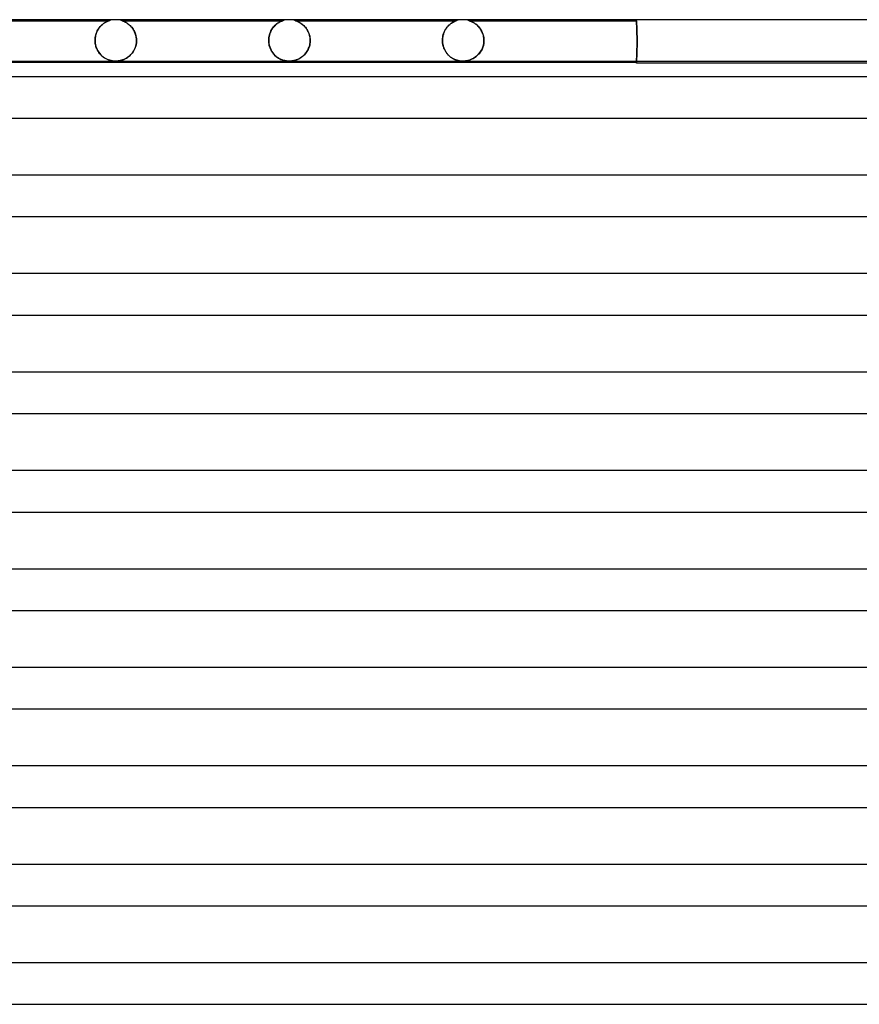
# Model space of a CAD drawing. Header units: millimetres. Extents: x -258 to 258, y -2 to 190.
# Tile 10 of 39: x -93 to -12, y 95 to 190. Entities that reach past the tile are written whole.
import ezdxf

# ---------------------------------------------------------------- set-up
doc = ezdxf.new("R2010")
doc.units = ezdxf.units.MM
doc.layers.add('HIDDEN', color=7, linetype='Continuous')
doc.layers.add('THICK', color=7, linetype='Continuous')

msp = doc.modelspace()

# ---------------------------------------------------------------- linework, layer by layer
at = {"layer": 'HIDDEN'}
for p, q in [((-33.5, 189.9), (-33.5, 190)), ((-99.875, 189.9), (-84.375, 189.9)), ((-85.405, 189.101), (-85.453, 189.021)), ((-85.444, 189.037), (-85.374, 189.147)), ((-85.354, 189.176), (-85.405, 189.101)), ((-85.374, 189.147), (-85.298, 189.25)), ((-85.301, 189.247), (-85.354, 189.176)), ((-85.246, 189.314), (-85.301, 189.247)), ((-85.298, 189.25), (-85.217, 189.347)), ((-85.19, 189.377), (-85.246, 189.314)), ((-85.217, 189.347), (-85.132, 189.436)), ((-85.133, 189.435), (-85.19, 189.377)), ((-85.075, 189.491), (-85.133, 189.435)), ((-85.132, 189.436), (-85.044, 189.518)), ((-85.016, 189.542), (-85.075, 189.491)), ((-85.044, 189.518), (-84.953, 189.593)), ((-84.957, 189.589), (-85.016, 189.542)), ((-84.898, 189.633), (-84.957, 189.589)), ((-84.953, 189.593), (-84.863, 189.658)), ((-84.841, 189.673), (-84.898, 189.633)), ((-84.863, 189.658), (-84.775, 189.714)), ((-84.785, 189.709), (-84.841, 189.673)), ((-84.732, 189.741), (-84.785, 189.709)), ((-84.775, 189.714), (-84.692, 189.762)), ((-84.681, 189.769), (-84.732, 189.741)), ((-84.692, 189.762), (-84.615, 189.802)), ((-84.633, 189.793), (-84.681, 189.769)), ((-84.588, 189.815), (-84.633, 189.793)), ((-84.615, 189.802), (-84.545, 189.834)), ((-84.548, 189.833), (-84.588, 189.815)), ((-84.51, 189.849), (-84.548, 189.833)), ((-84.545, 189.834), (-84.486, 189.859)), ((-84.474, 189.864), (-84.51, 189.849)), ((-84.486, 189.859), (-84.438, 189.878)), ((-84.439, 189.877), (-84.474, 189.864)), ((-84.41, 189.888), (-84.439, 189.877)), ((-84.438, 189.878), (-84.405, 189.89)), ((-84.388, 189.895), (-84.41, 189.888)), ((-84.405, 189.89), (-84.384, 189.897)), ((-84.377, 189.899), (-84.388, 189.895)), ((-84.384, 189.897), (-84.375, 189.9)), ((-84.375, 189.9), (-84.377, 189.899)), ((-83.12, 189.898), (-83.125, 189.9)), ((-83.125, 189.9), (-83.124, 189.9)), ((-83.125, 189.9), (-67.625, 189.9)), ((-83.124, 189.9), (-83.117, 189.897)), ((-83.109, 189.894), (-83.12, 189.898)), ((-83.117, 189.897), (-83.104, 189.893)), ((-83.09, 189.888), (-83.109, 189.894)), ((-83.104, 189.893), (-83.086, 189.887)), ((-83.064, 189.879), (-83.09, 189.888)), ((-83.086, 189.887), (-83.06, 189.878)), ((-83.031, 189.867), (-83.064, 189.879)), ((-83.06, 189.878), (-83.027, 189.865)), ((-82.99, 189.851), (-83.031, 189.867)), ((-83.027, 189.865), (-82.984, 189.848)), ((-82.944, 189.831), (-82.99, 189.851)), ((-82.984, 189.848), (-82.933, 189.826)), ((-82.893, 189.808), (-82.944, 189.831)), ((-82.933, 189.826), (-82.874, 189.799)), ((-82.838, 189.781), (-82.893, 189.808)), ((-82.874, 189.799), (-82.809, 189.767)), ((-82.778, 189.75), (-82.838, 189.781)), ((-82.809, 189.767), (-82.739, 189.728)), ((-82.717, 189.715), (-82.778, 189.75)), ((-82.739, 189.728), (-82.664, 189.683)), ((-82.653, 189.675), (-82.717, 189.715)), ((-82.664, 189.683), (-82.586, 189.63)), ((-82.587, 189.632), (-82.653, 189.675)), ((-82.521, 189.584), (-82.587, 189.632)), ((-82.586, 189.63), (-82.505, 189.571)), ((-82.456, 189.532), (-82.521, 189.584)), ((-82.505, 189.571), (-82.425, 189.505)), ((-82.392, 189.477), (-82.456, 189.532)), ((-82.425, 189.505), (-82.345, 189.433)), ((-82.329, 189.418), (-82.392, 189.477)), ((-82.345, 189.433), (-82.266, 189.354)), ((-82.268, 189.356), (-82.329, 189.418)), ((-82.209, 189.29), (-82.268, 189.356)), ((-82.266, 189.354), (-82.19, 189.268)), ((-82.153, 189.222), (-82.209, 189.29)), ((-82.19, 189.268), (-82.117, 189.174)), ((-82.099, 189.15), (-82.153, 189.222)), ((-82.117, 189.174), (-82.047, 189.074)), ((-82.047, 189.074), (-82.099, 189.15)), ((-81.999, 188.996), (-82.047, 189.074)), ((-82.047, 189.074), (-81.981, 188.966)), ((-68.668, 189.074), (-68.727, 188.973)), ((-68.7, 189.021), (-68.637, 189.123)), ((-68.605, 189.169), (-68.668, 189.074)), ((-68.637, 189.123), (-68.57, 189.218)), ((-68.539, 189.259), (-68.605, 189.169)), ((-68.57, 189.218), (-68.499, 189.307)), ((-68.469, 189.341), (-68.539, 189.259)), ((-68.499, 189.307), (-68.425, 189.39)), ((-68.398, 189.418), (-68.469, 189.341)), ((-68.425, 189.39), (-68.349, 189.466)), ((-68.325, 189.489), (-68.398, 189.418)), ((-68.349, 189.466), (-68.272, 189.535)), ((-68.251, 189.553), (-68.325, 189.489)), ((-68.272, 189.535), (-68.194, 189.598)), ((-68.177, 189.611), (-68.251, 189.553)), ((-68.194, 189.598), (-68.118, 189.653)), ((-68.103, 189.664), (-68.177, 189.611)), ((-68.118, 189.653), (-68.045, 189.702)), ((-68.031, 189.711), (-68.103, 189.664)), ((-68.045, 189.702), (-67.974, 189.744)), ((-67.962, 189.751), (-68.031, 189.711)), ((-67.974, 189.744), (-67.908, 189.78)), ((-67.897, 189.786), (-67.962, 189.751)), ((-67.908, 189.78), (-67.846, 189.811)), ((-67.837, 189.815), (-67.897, 189.786)), ((-67.846, 189.811), (-67.791, 189.836)), ((-67.783, 189.84), (-67.837, 189.815)), ((-67.791, 189.836), (-67.743, 189.856)), ((-67.737, 189.859), (-67.783, 189.84)), ((-67.743, 189.856), (-67.703, 189.872)), ((-67.7, 189.873), (-67.737, 189.859)), ((-67.703, 189.872), (-67.673, 189.883)), ((-67.673, 189.883), (-67.7, 189.873)), ((-67.673, 189.883), (-67.651, 189.891)), ((-67.653, 189.89), (-67.673, 189.883)), ((-67.64, 189.895), (-67.653, 189.89)), ((-67.651, 189.891), (-67.637, 189.896)), ((-67.631, 189.898), (-67.64, 189.895)), ((-67.637, 189.896), (-67.628, 189.899)), ((-67.626, 189.9), (-67.631, 189.898)), ((-67.628, 189.899), (-67.625, 189.9)), ((-67.625, 189.9), (-67.626, 189.9)), ((-66.373, 189.899), (-66.375, 189.9)), ((-66.375, 189.9), (-66.37, 189.898)), ((-66.375, 189.9), (-50.875, 189.9)), ((-66.364, 189.896), (-66.373, 189.899)), ((-66.37, 189.898), (-66.357, 189.894)), ((-66.347, 189.89), (-66.364, 189.896)), ((-66.357, 189.894), (-66.335, 189.886)), ((-66.325, 189.883), (-66.347, 189.89)), ((-66.335, 189.886), (-66.302, 189.874)), ((-66.298, 189.873), (-66.325, 189.883)), ((-66.302, 189.874), (-66.257, 189.857)), ((-66.268, 189.862), (-66.298, 189.873)), ((-66.237, 189.849), (-66.268, 189.862)), ((-66.257, 189.857), (-66.203, 189.835)), ((-66.204, 189.836), (-66.237, 189.849)), ((-66.168, 189.82), (-66.204, 189.836)), ((-66.203, 189.835), (-66.141, 189.808)), ((-66.13, 189.802), (-66.168, 189.82)), ((-66.141, 189.808), (-66.074, 189.775)), ((-66.089, 189.782), (-66.13, 189.802)), ((-66.046, 189.76), (-66.089, 189.782)), ((-66.074, 189.775), (-66.002, 189.736)), ((-66.001, 189.735), (-66.046, 189.76)), ((-66.002, 189.736), (-65.927, 189.691)), ((-65.954, 189.708), (-66.001, 189.735)), ((-65.906, 189.678), (-65.954, 189.708)), ((-65.927, 189.691), (-65.847, 189.639)), ((-65.856, 189.645), (-65.906, 189.678)), ((-65.805, 189.609), (-65.856, 189.645)), ((-65.847, 189.639), (-65.766, 189.58)), ((-65.753, 189.571), (-65.805, 189.609)), ((-65.766, 189.58), (-65.683, 189.514)), ((-65.701, 189.529), (-65.753, 189.571)), ((-65.648, 189.484), (-65.701, 189.529)), ((-65.683, 189.514), (-65.6, 189.44)), ((-65.595, 189.436), (-65.648, 189.484)), ((-65.6, 189.44), (-65.518, 189.358)), ((-65.543, 189.385), (-65.595, 189.436)), ((-65.492, 189.331), (-65.543, 189.385)), ((-65.518, 189.358), (-65.437, 189.268)), ((-65.442, 189.274), (-65.492, 189.331)), ((-65.394, 189.214), (-65.442, 189.274)), ((-65.437, 189.268), (-65.36, 189.17)), ((-65.346, 189.152), (-65.394, 189.214)), ((-65.36, 189.17), (-65.286, 189.064)), ((-65.301, 189.086), (-65.346, 189.152)), ((-65.257, 189.018), (-65.301, 189.086)), ((-65.286, 189.064), (-65.218, 188.951)), ((-51.971, 188.971), (-51.904, 189.086)), ((-51.902, 189.089), (-51.941, 189.025)), ((-51.904, 189.086), (-51.832, 189.194)), ((-51.862, 189.151), (-51.902, 189.089)), ((-51.821, 189.209), (-51.862, 189.151)), ((-51.832, 189.194), (-51.755, 189.294)), ((-51.778, 189.266), (-51.821, 189.209)), ((-51.734, 189.319), (-51.778, 189.266)), ((-51.755, 189.294), (-51.673, 189.387)), ((-51.688, 189.371), (-51.734, 189.319)), ((-51.642, 189.42), (-51.688, 189.371)), ((-51.673, 189.387), (-51.589, 189.472)), ((-51.595, 189.466), (-51.642, 189.42)), ((-51.547, 189.51), (-51.595, 189.466)), ((-51.589, 189.472), (-51.502, 189.55)), ((-51.499, 189.552), (-51.547, 189.51)), ((-51.502, 189.55), (-51.414, 189.619)), ((-51.451, 189.591), (-51.499, 189.552)), ((-51.402, 189.628), (-51.451, 189.591)), ((-51.414, 189.619), (-51.328, 189.679)), ((-51.353, 189.662), (-51.402, 189.628)), ((-51.306, 189.694), (-51.353, 189.662)), ((-51.328, 189.679), (-51.245, 189.731)), ((-51.26, 189.722), (-51.306, 189.694)), ((-51.215, 189.748), (-51.26, 189.722)), ((-51.245, 189.731), (-51.167, 189.774)), ((-51.173, 189.772), (-51.215, 189.748)), ((-51.132, 189.793), (-51.173, 189.772)), ((-51.167, 189.774), (-51.096, 189.811)), ((-51.093, 189.812), (-51.132, 189.793)), ((-51.096, 189.811), (-51.032, 189.84)), ((-51.057, 189.829), (-51.093, 189.812)), ((-51.024, 189.843), (-51.057, 189.829)), ((-51.032, 189.84), (-50.978, 189.862)), ((-50.993, 189.856), (-51.024, 189.843)), ((-50.963, 189.868), (-50.993, 189.856)), ((-50.978, 189.862), (-50.935, 189.879)), ((-50.936, 189.878), (-50.963, 189.868)), ((-50.912, 189.887), (-50.936, 189.878)), ((-50.935, 189.879), (-50.905, 189.89)), ((-50.893, 189.894), (-50.912, 189.887)), ((-50.905, 189.89), (-50.886, 189.896)), ((-50.88, 189.898), (-50.893, 189.894)), ((-50.886, 189.896), (-50.877, 189.899)), ((-50.875, 189.9), (-50.88, 189.898)), ((-50.877, 189.899), (-50.875, 189.9)), ((-49.62, 189.898), (-49.625, 189.9)), ((-49.625, 189.9), (-49.625, 189.9)), ((-49.625, 189.9), (-49.622, 189.899)), ((-49.625, 189.9), (-33.5, 189.9)), ((-49.622, 189.899), (-49.614, 189.896)), ((-49.612, 189.895), (-49.62, 189.898)), ((-49.614, 189.896), (-49.603, 189.893)), ((-49.598, 189.891), (-49.612, 189.895)), ((-49.603, 189.893), (-49.585, 189.887)), ((-49.579, 189.885), (-49.598, 189.891)), ((-49.585, 189.887), (-49.559, 189.877)), ((-49.553, 189.875), (-49.579, 189.885)), ((-49.559, 189.877), (-49.524, 189.864)), ((-49.519, 189.862), (-49.553, 189.875)), ((-49.524, 189.864), (-49.479, 189.846)), ((-49.477, 189.846), (-49.519, 189.862)), ((-49.479, 189.846), (-49.427, 189.824)), ((-49.429, 189.825), (-49.477, 189.846)), ((-49.376, 189.801), (-49.429, 189.825)), ((-49.427, 189.824), (-49.369, 189.797)), ((-49.318, 189.772), (-49.376, 189.801)), ((-49.369, 189.797), (-49.306, 189.766)), ((-49.256, 189.739), (-49.318, 189.772)), ((-49.306, 189.766), (-49.238, 189.729)), ((-49.191, 189.701), (-49.256, 189.739)), ((-49.238, 189.729), (-49.167, 189.687)), ((-49.123, 189.658), (-49.191, 189.701)), ((-49.167, 189.687), (-49.093, 189.639)), ((-49.053, 189.61), (-49.123, 189.658)), ((-49.093, 189.639), (-49.018, 189.585)), ((-48.982, 189.557), (-49.053, 189.61)), ((-49.018, 189.585), (-48.942, 189.524)), ((-48.911, 189.499), (-48.982, 189.557)), ((-48.942, 189.524), (-48.865, 189.458)), ((-48.842, 189.437), (-48.911, 189.499)), ((-48.865, 189.458), (-48.788, 189.384)), ((-48.774, 189.369), (-48.842, 189.437)), ((-48.788, 189.384), (-48.713, 189.304)), ((-48.707, 189.298), (-48.774, 189.369)), ((-48.713, 189.304), (-48.639, 189.217)), ((-48.644, 189.222), (-48.707, 189.298)), ((-48.582, 189.141), (-48.644, 189.222)), ((-48.639, 189.217), (-48.569, 189.122)), ((-48.524, 189.057), (-48.582, 189.141)), ((-48.569, 189.122), (-48.502, 189.021)), ((-48.47, 188.967), (-48.524, 189.057)), ((-33.5, 189.895), (-33.5, 189.899)), ((-33.5, 189.899), (-33.5, 189.899)), ((-33.5, 189.899), (-33.5, 189.895)), ((-33.499, 189.887), (-33.5, 189.895)), ((-33.5, 189.895), (-33.499, 189.887)), ((-33.498, 189.874), (-33.499, 189.887)), ((-33.499, 189.887), (-33.498, 189.874)), ((-33.497, 189.857), (-33.498, 189.874)), ((-33.498, 189.874), (-33.497, 189.857)), ((-33.496, 189.835), (-33.497, 189.857)), ((-33.497, 189.857), (-33.496, 189.835)), ((-33.495, 189.809), (-33.496, 189.835)), ((-33.496, 189.835), (-33.495, 189.809)), ((-33.493, 189.778), (-33.495, 189.809)), ((-33.495, 189.809), (-33.493, 189.778)), ((-33.491, 189.743), (-33.493, 189.778)), ((-33.493, 189.778), (-33.491, 189.743)), ((-33.489, 189.704), (-33.491, 189.743)), ((-33.491, 189.743), (-33.489, 189.704)), ((-33.487, 189.661), (-33.489, 189.704)), ((-33.489, 189.704), (-33.487, 189.661)), ((-33.484, 189.614), (-33.487, 189.661)), ((-33.487, 189.661), (-33.484, 189.614)), ((-33.482, 189.563), (-33.484, 189.614)), ((-33.484, 189.614), (-33.482, 189.563)), ((-33.479, 189.509), (-33.482, 189.563)), ((-33.482, 189.563), (-33.479, 189.509)), ((-33.476, 189.452), (-33.479, 189.509)), ((-33.479, 189.509), (-33.476, 189.452)), ((-33.474, 189.392), (-33.476, 189.452)), ((-33.476, 189.452), (-33.474, 189.392)), ((-33.471, 189.33), (-33.474, 189.392)), ((-33.474, 189.392), (-33.471, 189.33)), ((-33.468, 189.265), (-33.471, 189.33)), ((-33.471, 189.33), (-33.468, 189.265)), ((-33.465, 189.197), (-33.468, 189.265)), ((-33.468, 189.265), (-33.465, 189.197)), ((-33.463, 189.125), (-33.465, 189.197)), ((-33.465, 189.197), (-33.463, 189.125)), ((-33.46, 189.05), (-33.463, 189.125)), ((-33.463, 189.125), (-33.46, 189.05)), ((-85.727, 188), (-85.722, 188.137)), ((-85.724, 188.118), (-85.727, 188)), ((-85.714, 188.232), (-85.724, 188.118)), ((-85.722, 188.137), (-85.709, 188.274)), ((-85.698, 188.345), (-85.714, 188.232)), ((-85.709, 188.274), (-85.686, 188.409)), ((-85.676, 188.454), (-85.698, 188.345)), ((-85.686, 188.409), (-85.654, 188.543)), ((-85.649, 188.559), (-85.676, 188.454)), ((-85.654, 188.543), (-85.613, 188.674)), ((-85.618, 188.66), (-85.649, 188.559)), ((-85.582, 188.757), (-85.618, 188.66)), ((-85.613, 188.674), (-85.564, 188.8)), ((-85.542, 188.85), (-85.582, 188.757)), ((-85.564, 188.8), (-85.508, 188.921)), ((-85.499, 188.938), (-85.542, 188.85)), ((-85.508, 188.921), (-85.444, 189.037)), ((-85.453, 189.021), (-85.499, 188.938)), ((-81.954, 188.916), (-81.999, 188.996)), ((-81.981, 188.966), (-81.921, 188.85)), ((-81.912, 188.832), (-81.954, 188.916)), ((-81.921, 188.85), (-81.866, 188.726)), ((-81.874, 188.746), (-81.912, 188.832)), ((-81.84, 188.657), (-81.874, 188.746)), ((-81.866, 188.726), (-81.819, 188.594)), ((-81.81, 188.566), (-81.84, 188.657)), ((-81.819, 188.594), (-81.78, 188.455)), ((-81.785, 188.474), (-81.81, 188.566)), ((-81.764, 188.381), (-81.785, 188.474)), ((-81.78, 188.455), (-81.75, 188.309)), ((-81.747, 188.286), (-81.764, 188.381)), ((-81.75, 188.309), (-81.732, 188.157)), ((-81.735, 188.191), (-81.747, 188.286)), ((-81.728, 188.095), (-81.735, 188.191)), ((-81.732, 188.157), (-81.726, 188)), ((-68.971, 188), (-68.966, 188.142)), ((-68.967, 188.132), (-68.971, 188)), ((-68.955, 188.262), (-68.967, 188.132)), ((-68.966, 188.142), (-68.952, 188.281)), ((-68.934, 188.39), (-68.955, 188.262)), ((-68.952, 188.281), (-68.929, 188.417)), ((-68.906, 188.515), (-68.934, 188.39)), ((-68.929, 188.417), (-68.897, 188.549)), ((-68.871, 188.637), (-68.906, 188.515)), ((-68.897, 188.549), (-68.857, 188.676)), ((-68.829, 188.754), (-68.871, 188.637)), ((-68.857, 188.676), (-68.811, 188.797)), ((-68.78, 188.866), (-68.829, 188.754)), ((-68.811, 188.797), (-68.758, 188.912)), ((-68.727, 188.973), (-68.78, 188.866)), ((-68.758, 188.912), (-68.7, 189.021)), ((-65.216, 188.947), (-65.257, 189.018)), ((-65.218, 188.951), (-65.157, 188.831)), ((-65.177, 188.873), (-65.216, 188.947)), ((-65.141, 188.796), (-65.177, 188.873)), ((-65.157, 188.831), (-65.103, 188.705)), ((-65.107, 188.716), (-65.141, 188.796)), ((-65.077, 188.634), (-65.107, 188.716)), ((-65.103, 188.705), (-65.056, 188.572)), ((-65.049, 188.549), (-65.077, 188.634)), ((-65.056, 188.572), (-65.019, 188.434)), ((-65.026, 188.461), (-65.049, 188.549)), ((-65.006, 188.372), (-65.026, 188.461)), ((-65.019, 188.434), (-64.992, 188.293)), ((-64.99, 188.281), (-65.006, 188.372)), ((-64.992, 188.293), (-64.975, 188.148)), ((-64.979, 188.188), (-64.99, 188.281)), ((-64.972, 188.095), (-64.979, 188.188)), ((-64.975, 188.148), (-64.969, 188)), ((-52.212, 188), (-52.207, 188.15)), ((-52.205, 188.176), (-52.21, 188.088)), ((-52.207, 188.15), (-52.191, 188.298)), ((-52.196, 188.262), (-52.205, 188.176)), ((-52.183, 188.347), (-52.196, 188.262)), ((-52.191, 188.298), (-52.165, 188.443)), ((-52.168, 188.43), (-52.183, 188.347)), ((-52.149, 188.512), (-52.168, 188.43)), ((-52.165, 188.443), (-52.129, 188.584)), ((-52.126, 188.593), (-52.149, 188.512)), ((-52.129, 188.584), (-52.084, 188.72)), ((-52.102, 188.671), (-52.126, 188.593)), ((-52.074, 188.746), (-52.102, 188.671)), ((-52.084, 188.72), (-52.031, 188.849)), ((-52.044, 188.82), (-52.074, 188.746)), ((-52.012, 188.891), (-52.044, 188.82)), ((-52.031, 188.849), (-51.971, 188.971)), ((-51.977, 188.959), (-52.012, 188.891)), ((-51.941, 189.025), (-51.977, 188.959)), ((-48.502, 189.021), (-48.44, 188.914)), ((-48.419, 188.874), (-48.47, 188.967)), ((-48.44, 188.914), (-48.384, 188.799)), ((-48.373, 188.776), (-48.419, 188.874)), ((-48.384, 188.799), (-48.334, 188.679)), ((-48.332, 188.674), (-48.373, 188.776)), ((-48.334, 188.679), (-48.291, 188.552)), ((-48.296, 188.568), (-48.332, 188.674)), ((-48.265, 188.459), (-48.296, 188.568)), ((-48.291, 188.552), (-48.256, 188.42)), ((-48.241, 188.347), (-48.265, 188.459)), ((-48.256, 188.42), (-48.23, 188.284)), ((-48.223, 188.233), (-48.241, 188.347)), ((-48.23, 188.284), (-48.214, 188.143)), ((-48.212, 188.117), (-48.223, 188.233)), ((-48.214, 188.143), (-48.209, 188)), ((-48.209, 188), (-48.212, 188.117)), ((-33.457, 188.971), (-33.46, 189.05)), ((-33.46, 189.05), (-33.457, 188.971)), ((-33.455, 188.89), (-33.457, 188.971)), ((-33.457, 188.971), (-33.455, 188.89)), ((-33.453, 188.806), (-33.455, 188.89)), ((-33.455, 188.89), (-33.453, 188.806)), ((-33.45, 188.72), (-33.453, 188.806)), ((-33.453, 188.806), (-33.45, 188.72)), ((-33.448, 188.632), (-33.45, 188.72)), ((-33.45, 188.72), (-33.448, 188.632)), ((-33.446, 188.543), (-33.448, 188.632)), ((-33.448, 188.632), (-33.446, 188.543)), ((-33.445, 188.452), (-33.446, 188.543)), ((-33.446, 188.543), (-33.445, 188.452)), ((-33.443, 188.36), (-33.445, 188.452)), ((-33.445, 188.452), (-33.443, 188.36)), ((-33.442, 188.267), (-33.443, 188.36)), ((-33.443, 188.36), (-33.442, 188.267)), ((-33.441, 188.175), (-33.442, 188.267)), ((-33.442, 188.267), (-33.441, 188.175)), ((-33.441, 188.082), (-33.441, 188.175)), ((-33.441, 188.175), (-33.441, 188.082)), ((-85.727, 187.983), (-85.727, 188)), ((-85.727, 188), (-85.727, 187.983)), ((-85.726, 187.967), (-85.727, 187.983)), ((-85.727, 187.983), (-85.726, 187.967)), ((-85.726, 187.95), (-85.726, 187.967)), ((-85.726, 187.967), (-85.726, 187.95)), ((-85.726, 187.933), (-85.726, 187.95)), ((-85.726, 187.95), (-85.726, 187.933)), ((-85.725, 187.917), (-85.726, 187.933)), ((-85.726, 187.933), (-85.725, 187.917)), ((-85.724, 187.9), (-85.725, 187.917)), ((-85.725, 187.917), (-85.724, 187.9)), ((-85.724, 187.9), (-85.71, 187.742)), ((-85.716, 187.797), (-85.724, 187.9)), ((-85.703, 187.695), (-85.716, 187.797)), ((-85.71, 187.742), (-85.684, 187.585)), ((-85.685, 187.593), (-85.703, 187.695)), ((-85.663, 187.494), (-85.685, 187.593)), ((-85.684, 187.585), (-85.645, 187.429)), ((-85.635, 187.398), (-85.663, 187.494)), ((-85.645, 187.429), (-85.593, 187.276)), ((-85.604, 187.305), (-85.635, 187.398)), ((-85.569, 187.216), (-85.604, 187.305)), ((-85.593, 187.276), (-85.53, 187.129)), ((-85.531, 187.13), (-85.569, 187.216)), ((-81.913, 187.161), (-81.984, 187.026)), ((-81.934, 187.118), (-81.881, 187.234)), ((-81.853, 187.303), (-81.913, 187.161)), ((-81.881, 187.234), (-81.834, 187.357)), ((-81.804, 187.449), (-81.853, 187.303)), ((-81.834, 187.357), (-81.794, 187.485)), ((-81.767, 187.599), (-81.804, 187.449)), ((-81.794, 187.485), (-81.763, 187.62)), ((-81.741, 187.749), (-81.767, 187.599)), ((-81.763, 187.62), (-81.74, 187.758)), ((-81.728, 187.9), (-81.741, 187.749)), ((-81.74, 187.758), (-81.728, 187.9)), ((-81.726, 188), (-81.728, 188.095)), ((-81.727, 187.917), (-81.728, 187.9)), ((-81.728, 187.9), (-81.727, 187.917)), ((-81.726, 187.95), (-81.727, 187.933)), ((-81.727, 187.933), (-81.726, 187.95)), ((-81.727, 187.933), (-81.727, 187.917)), ((-81.727, 187.917), (-81.727, 187.933)), ((-81.726, 188), (-81.726, 187.983)), ((-81.726, 187.983), (-81.726, 188)), ((-81.726, 187.983), (-81.726, 187.967)), ((-81.726, 187.967), (-81.726, 187.983)), ((-81.726, 187.967), (-81.726, 187.95)), ((-81.726, 187.95), (-81.726, 187.967)), ((-68.971, 187.983), (-68.971, 188)), ((-68.971, 188), (-68.971, 187.983)), ((-68.971, 187.967), (-68.971, 187.983)), ((-68.971, 187.983), (-68.971, 187.967)), ((-68.97, 187.95), (-68.971, 187.967)), ((-68.971, 187.967), (-68.97, 187.95)), ((-68.97, 187.933), (-68.97, 187.95)), ((-68.97, 187.95), (-68.97, 187.933)), ((-68.969, 187.917), (-68.97, 187.933)), ((-68.97, 187.933), (-68.969, 187.917)), ((-68.969, 187.9), (-68.969, 187.917)), ((-68.969, 187.917), (-68.969, 187.9)), ((-68.969, 187.9), (-68.952, 187.72)), ((-68.958, 187.773), (-68.969, 187.9)), ((-68.94, 187.649), (-68.958, 187.773)), ((-68.952, 187.72), (-68.919, 187.545)), ((-68.915, 187.526), (-68.94, 187.649)), ((-68.919, 187.545), (-68.873, 187.375)), ((-68.883, 187.406), (-68.915, 187.526)), ((-68.843, 187.289), (-68.883, 187.406)), ((-68.873, 187.375), (-68.813, 187.213)), ((-68.797, 187.176), (-68.843, 187.289)), ((-68.813, 187.213), (-68.742, 187.061)), ((-68.745, 187.068), (-68.797, 187.176)), ((-65.126, 187.233), (-65.171, 187.134)), ((-65.163, 187.15), (-65.119, 187.249)), ((-65.085, 187.337), (-65.126, 187.233)), ((-65.119, 187.249), (-65.08, 187.352)), ((-65.05, 187.444), (-65.085, 187.337)), ((-65.08, 187.352), (-65.046, 187.458)), ((-65.02, 187.555), (-65.05, 187.444)), ((-65.046, 187.458), (-65.018, 187.566)), ((-64.997, 187.669), (-65.02, 187.555)), ((-65.018, 187.566), (-64.996, 187.676)), ((-64.981, 187.784), (-64.997, 187.669)), ((-64.996, 187.676), (-64.981, 187.787)), ((-64.981, 187.787), (-64.972, 187.9)), ((-64.972, 187.9), (-64.981, 187.784)), ((-64.969, 188), (-64.972, 188.095)), ((-64.971, 187.917), (-64.972, 187.9)), ((-64.972, 187.9), (-64.971, 187.917)), ((-64.97, 187.933), (-64.971, 187.917)), ((-64.971, 187.917), (-64.97, 187.933)), ((-64.969, 187.983), (-64.97, 187.967)), ((-64.97, 187.967), (-64.969, 187.983)), ((-64.97, 187.967), (-64.97, 187.95)), ((-64.97, 187.95), (-64.97, 187.967)), ((-64.97, 187.95), (-64.97, 187.933)), ((-64.97, 187.933), (-64.97, 187.95)), ((-64.969, 188), (-64.969, 187.983)), ((-64.969, 187.983), (-64.969, 188)), ((-52.21, 188.088), (-52.212, 188)), ((-52.212, 187.983), (-52.212, 188)), ((-52.212, 188), (-52.212, 187.983)), ((-52.211, 187.967), (-52.212, 187.983)), ((-52.212, 187.983), (-52.211, 187.967)), ((-52.211, 187.95), (-52.211, 187.967)), ((-52.211, 187.967), (-52.211, 187.95)), ((-52.211, 187.933), (-52.211, 187.95)), ((-52.211, 187.95), (-52.211, 187.933)), ((-52.21, 187.917), (-52.211, 187.933)), ((-52.211, 187.933), (-52.21, 187.917)), ((-52.209, 187.9), (-52.21, 187.917)), ((-52.21, 187.917), (-52.209, 187.9)), ((-52.209, 187.9), (-52.204, 187.822)), ((-52.203, 187.813), (-52.209, 187.9)), ((-52.204, 187.822), (-52.196, 187.745)), ((-52.193, 187.726), (-52.203, 187.813)), ((-52.196, 187.745), (-52.184, 187.667)), ((-52.18, 187.641), (-52.193, 187.726)), ((-52.184, 187.667), (-52.17, 187.591)), ((-52.163, 187.557), (-52.18, 187.641)), ((-52.17, 187.591), (-52.153, 187.515)), ((-52.143, 187.474), (-52.163, 187.557)), ((-52.153, 187.515), (-52.134, 187.44)), ((-52.12, 187.393), (-52.143, 187.474)), ((-52.134, 187.44), (-52.111, 187.366)), ((-52.094, 187.314), (-52.12, 187.393)), ((-52.111, 187.366), (-52.087, 187.294)), ((-52.064, 187.237), (-52.094, 187.314)), ((-52.087, 187.294), (-52.059, 187.224)), ((-52.033, 187.162), (-52.064, 187.237)), ((-52.059, 187.224), (-52.03, 187.155)), ((-51.998, 187.089), (-52.033, 187.162)), ((-52.03, 187.155), (-51.998, 187.088)), ((-48.394, 187.171), (-48.479, 187.01)), ((-48.455, 187.053), (-48.361, 187.245)), ((-48.323, 187.343), (-48.394, 187.171)), ((-48.361, 187.245), (-48.287, 187.452)), ((-48.268, 187.523), (-48.323, 187.343)), ((-48.287, 187.452), (-48.236, 187.672)), ((-48.23, 187.709), (-48.268, 187.523)), ((-48.236, 187.672), (-48.211, 187.9)), ((-48.211, 187.9), (-48.23, 187.709)), ((-48.21, 187.917), (-48.211, 187.9)), ((-48.211, 187.9), (-48.21, 187.917)), ((-48.209, 187.95), (-48.21, 187.933)), ((-48.21, 187.933), (-48.209, 187.95)), ((-48.21, 187.933), (-48.21, 187.917)), ((-48.21, 187.917), (-48.21, 187.933)), ((-48.209, 188), (-48.209, 187.983)), ((-48.209, 187.983), (-48.209, 188)), ((-48.209, 187.983), (-48.209, 187.967)), ((-48.209, 187.967), (-48.209, 187.983)), ((-48.209, 187.967), (-48.209, 187.95)), ((-48.209, 187.95), (-48.209, 187.967)), ((-33.447, 187.24), (-33.449, 187.149)), ((-33.449, 187.135), (-33.447, 187.228)), ((-33.445, 187.334), (-33.447, 187.24)), ((-33.447, 187.228), (-33.445, 187.323)), ((-33.444, 187.428), (-33.445, 187.334)), ((-33.445, 187.323), (-33.444, 187.419)), ((-33.442, 187.523), (-33.444, 187.428)), ((-33.444, 187.419), (-33.442, 187.515)), ((-33.441, 187.618), (-33.442, 187.523)), ((-33.442, 187.515), (-33.441, 187.612)), ((-33.44, 187.991), (-33.441, 188.082)), ((-33.441, 188.082), (-33.44, 187.991)), ((-33.44, 187.807), (-33.441, 187.713)), ((-33.441, 187.709), (-33.44, 187.805)), ((-33.441, 187.713), (-33.441, 187.618)), ((-33.441, 187.612), (-33.441, 187.709)), ((-33.44, 187.9), (-33.44, 187.991)), ((-33.44, 187.991), (-33.44, 187.9)), ((-33.44, 187.9), (-33.44, 187.807)), ((-33.44, 187.805), (-33.44, 187.9)), ((-85.49, 187.048), (-85.531, 187.13)), ((-85.53, 187.129), (-85.456, 186.988)), ((-85.445, 186.968), (-85.49, 187.048)), ((-85.456, 186.988), (-85.372, 186.854)), ((-85.398, 186.893), (-85.445, 186.968)), ((-85.349, 186.821), (-85.398, 186.893)), ((-85.372, 186.854), (-85.279, 186.729)), ((-85.298, 186.752), (-85.349, 186.821)), ((-85.244, 186.687), (-85.298, 186.752)), ((-85.279, 186.729), (-85.176, 186.612)), ((-85.189, 186.625), (-85.244, 186.687)), ((-85.132, 186.567), (-85.189, 186.625)), ((-85.176, 186.612), (-85.066, 186.504)), ((-85.074, 186.512), (-85.132, 186.567)), ((-85.014, 186.459), (-85.074, 186.512)), ((-85.066, 186.504), (-84.948, 186.406)), ((-84.954, 186.411), (-85.014, 186.459)), ((-84.893, 186.365), (-84.954, 186.411)), ((-84.948, 186.406), (-84.824, 186.319)), ((-84.832, 186.324), (-84.893, 186.365)), ((-84.771, 186.285), (-84.832, 186.324)), ((-84.824, 186.319), (-84.698, 186.243)), ((-84.711, 186.25), (-84.771, 186.285)), ((-84.651, 186.218), (-84.711, 186.25)), ((-84.698, 186.243), (-84.571, 186.179)), ((-84.592, 186.189), (-84.651, 186.218)), ((-82.824, 186.224), (-82.945, 186.167)), ((-82.931, 186.173), (-82.85, 186.21)), ((-82.85, 186.21), (-82.768, 186.253)), ((-82.704, 186.291), (-82.824, 186.224)), ((-82.768, 186.253), (-82.685, 186.302)), ((-82.584, 186.368), (-82.704, 186.291)), ((-82.685, 186.302), (-82.601, 186.356)), ((-82.601, 186.356), (-82.517, 186.417)), ((-82.467, 186.456), (-82.584, 186.368)), ((-82.517, 186.417), (-82.434, 186.484)), ((-82.355, 186.554), (-82.467, 186.456)), ((-82.434, 186.484), (-82.353, 186.556)), ((-82.25, 186.66), (-82.355, 186.554)), ((-82.353, 186.556), (-82.274, 186.634)), ((-82.274, 186.634), (-82.198, 186.719)), ((-82.153, 186.774), (-82.25, 186.66)), ((-82.198, 186.719), (-82.126, 186.809)), ((-82.064, 186.896), (-82.153, 186.774)), ((-82.126, 186.809), (-82.057, 186.906)), ((-81.984, 187.026), (-82.064, 186.896)), ((-82.057, 186.906), (-81.993, 187.009)), ((-81.993, 187.009), (-81.934, 187.118)), ((-68.688, 186.964), (-68.745, 187.068)), ((-68.742, 187.061), (-68.66, 186.919)), ((-68.626, 186.865), (-68.688, 186.964)), ((-68.66, 186.919), (-68.57, 186.787)), ((-68.559, 186.772), (-68.626, 186.865)), ((-68.57, 186.787), (-68.472, 186.666)), ((-68.487, 186.683), (-68.559, 186.772)), ((-68.412, 186.601), (-68.487, 186.683)), ((-68.472, 186.666), (-68.367, 186.555)), ((-68.335, 186.525), (-68.412, 186.601)), ((-68.367, 186.555), (-68.256, 186.455)), ((-68.256, 186.455), (-68.335, 186.525)), ((-68.256, 186.455), (-68.141, 186.366)), ((-68.175, 186.391), (-68.256, 186.455)), ((-68.093, 186.332), (-68.175, 186.391)), ((-68.141, 186.366), (-68.024, 186.288)), ((-68.01, 186.28), (-68.093, 186.332)), ((-68.024, 186.288), (-67.907, 186.222)), ((-67.927, 186.233), (-68.01, 186.28)), ((-67.844, 186.191), (-67.927, 186.233)), ((-67.907, 186.222), (-67.791, 186.166)), ((-66.117, 186.201), (-66.19, 186.168)), ((-66.122, 186.199), (-66.043, 186.239)), ((-66.044, 186.238), (-66.117, 186.201)), ((-65.969, 186.28), (-66.044, 186.238)), ((-66.043, 186.239), (-65.964, 186.283)), ((-65.895, 186.326), (-65.969, 186.28)), ((-65.964, 186.283), (-65.886, 186.331)), ((-65.82, 186.376), (-65.895, 186.326)), ((-65.886, 186.331), (-65.809, 186.384)), ((-65.746, 186.431), (-65.82, 186.376)), ((-65.809, 186.384), (-65.733, 186.441)), ((-65.672, 186.491), (-65.746, 186.431)), ((-65.733, 186.441), (-65.659, 186.502)), ((-65.6, 186.556), (-65.672, 186.491)), ((-65.659, 186.502), (-65.587, 186.567)), ((-65.529, 186.625), (-65.6, 186.556)), ((-65.587, 186.567), (-65.517, 186.638)), ((-65.462, 186.699), (-65.529, 186.625)), ((-65.517, 186.638), (-65.45, 186.712)), ((-65.397, 186.777), (-65.462, 186.699)), ((-65.45, 186.712), (-65.385, 186.791)), ((-65.335, 186.859), (-65.397, 186.777)), ((-65.385, 186.791), (-65.324, 186.875)), ((-65.276, 186.946), (-65.335, 186.859)), ((-65.324, 186.875), (-65.266, 186.963)), ((-65.222, 187.038), (-65.276, 186.946)), ((-65.266, 186.963), (-65.213, 187.054)), ((-65.171, 187.134), (-65.222, 187.038)), ((-65.213, 187.054), (-65.163, 187.15)), ((-51.962, 187.018), (-51.998, 187.089)), ((-51.998, 187.088), (-51.964, 187.022)), ((-51.964, 187.022), (-51.928, 186.959)), ((-51.923, 186.95), (-51.962, 187.018)), ((-51.928, 186.959), (-51.889, 186.897)), ((-51.881, 186.884), (-51.923, 186.95)), ((-51.889, 186.897), (-51.849, 186.837)), ((-51.838, 186.821), (-51.881, 186.884)), ((-51.849, 186.837), (-51.808, 186.779)), ((-51.793, 186.76), (-51.838, 186.821)), ((-51.808, 186.779), (-51.764, 186.723)), ((-51.746, 186.701), (-51.793, 186.76)), ((-51.764, 186.723), (-51.719, 186.67)), ((-51.698, 186.645), (-51.746, 186.701)), ((-51.719, 186.67), (-51.673, 186.618)), ((-51.648, 186.591), (-51.698, 186.645)), ((-51.673, 186.618), (-51.625, 186.568)), ((-51.596, 186.54), (-51.648, 186.591)), ((-51.625, 186.568), (-51.576, 186.521)), ((-51.543, 186.491), (-51.596, 186.54)), ((-51.576, 186.521), (-51.525, 186.475)), ((-51.489, 186.445), (-51.543, 186.491)), ((-51.525, 186.475), (-51.474, 186.432)), ((-51.434, 186.4), (-51.489, 186.445)), ((-51.474, 186.432), (-51.422, 186.391)), ((-51.377, 186.359), (-51.434, 186.4)), ((-51.422, 186.391), (-51.369, 186.353)), ((-51.319, 186.319), (-51.377, 186.359)), ((-51.369, 186.353), (-51.317, 186.318)), ((-51.261, 186.282), (-51.319, 186.319)), ((-51.317, 186.318), (-51.264, 186.284)), ((-51.264, 186.284), (-51.211, 186.253)), ((-51.202, 186.248), (-51.261, 186.282)), ((-51.211, 186.253), (-51.158, 186.224)), ((-51.143, 186.216), (-51.202, 186.248)), ((-51.158, 186.224), (-51.106, 186.198)), ((-51.084, 186.187), (-51.143, 186.216)), ((-49.34, 186.213), (-49.479, 186.151)), ((-49.395, 186.187), (-49.252, 186.259)), ((-49.199, 186.29), (-49.34, 186.213)), ((-49.252, 186.259), (-49.107, 186.347)), ((-49.061, 186.379), (-49.199, 186.29)), ((-49.107, 186.347), (-48.963, 186.453)), ((-48.928, 186.482), (-49.061, 186.379)), ((-48.963, 186.453), (-48.822, 186.576)), ((-48.802, 186.596), (-48.928, 186.482)), ((-48.822, 186.576), (-48.688, 186.718)), ((-48.685, 186.722), (-48.802, 186.596)), ((-48.688, 186.718), (-48.564, 186.877)), ((-48.577, 186.86), (-48.685, 186.722)), ((-48.479, 187.01), (-48.577, 186.86)), ((-48.564, 186.877), (-48.455, 187.053)), ((-33.483, 186.208), (-33.486, 186.158)), ((-33.484, 186.187), (-33.481, 186.24)), ((-33.48, 186.262), (-33.483, 186.208)), ((-33.481, 186.24), (-33.479, 186.297)), ((-33.478, 186.319), (-33.48, 186.262)), ((-33.479, 186.297), (-33.476, 186.357)), ((-33.475, 186.379), (-33.478, 186.319)), ((-33.476, 186.357), (-33.473, 186.42)), ((-33.472, 186.441), (-33.475, 186.379)), ((-33.473, 186.42), (-33.47, 186.486)), ((-33.469, 186.506), (-33.472, 186.441)), ((-33.47, 186.486), (-33.467, 186.554)), ((-33.466, 186.575), (-33.469, 186.506)), ((-33.467, 186.554), (-33.464, 186.627)), ((-33.464, 186.647), (-33.466, 186.575)), ((-33.461, 186.723), (-33.464, 186.647)), ((-33.464, 186.627), (-33.462, 186.704)), ((-33.462, 186.704), (-33.459, 186.784)), ((-33.458, 186.803), (-33.461, 186.723)), ((-33.459, 186.784), (-33.456, 186.868)), ((-33.456, 186.886), (-33.458, 186.803)), ((-33.453, 186.971), (-33.456, 186.886)), ((-33.456, 186.868), (-33.454, 186.954)), ((-33.454, 186.954), (-33.451, 187.043)), ((-33.451, 187.059), (-33.453, 186.971)), ((-33.449, 187.149), (-33.451, 187.059)), ((-33.451, 187.043), (-33.449, 187.135)), ((-84.533, 186.162), (-84.592, 186.189)), ((-84.571, 186.179), (-84.444, 186.126)), ((-84.476, 186.138), (-84.533, 186.162)), ((-84.419, 186.117), (-84.476, 186.138)), ((-84.444, 186.126), (-84.32, 186.084)), ((-84.364, 186.098), (-84.419, 186.117)), ((-84.307, 186.08), (-84.364, 186.098)), ((-84.32, 186.084), (-84.198, 186.052)), ((-84.246, 186.064), (-84.307, 186.08)), ((-84.181, 186.048), (-84.246, 186.064)), ((-84.198, 186.052), (-84.083, 186.028)), ((-84.113, 186.034), (-84.181, 186.048)), ((-84.042, 186.022), (-84.113, 186.034)), ((-84.083, 186.028), (-83.983, 186.014)), ((-83.969, 186.012), (-84.042, 186.022)), ((-83.983, 186.014), (-83.896, 186.005)), ((-83.894, 186.005), (-83.969, 186.012)), ((-83.896, 186.005), (-83.82, 186.001)), ((-83.821, 186.001), (-83.894, 186.005)), ((-83.748, 186), (-83.821, 186.001)), ((-83.82, 186.001), (-83.747, 186)), ((-83.672, 186.001), (-83.748, 186)), ((-83.747, 186), (-83.676, 186.001)), ((-83.676, 186.001), (-83.604, 186.005)), ((-83.593, 186.006), (-83.672, 186.001)), ((-83.604, 186.005), (-83.531, 186.012)), ((-83.505, 186.015), (-83.593, 186.006)), ((-83.531, 186.012), (-83.457, 186.021)), ((-83.407, 186.029), (-83.505, 186.015)), ((-83.457, 186.021), (-83.384, 186.033)), ((-83.298, 186.051), (-83.407, 186.029)), ((-83.384, 186.033), (-83.31, 186.048)), ((-83.31, 186.048), (-83.236, 186.066)), ((-83.183, 186.081), (-83.298, 186.051)), ((-83.236, 186.066), (-83.162, 186.087)), ((-83.065, 186.119), (-83.183, 186.081)), ((-83.162, 186.087), (-83.087, 186.111)), ((-83.087, 186.111), (-83.01, 186.14)), ((-82.945, 186.167), (-83.065, 186.119)), ((-83.01, 186.14), (-82.931, 186.173)), ((-67.762, 186.154), (-67.844, 186.191)), ((-67.791, 186.166), (-67.677, 186.12)), ((-67.679, 186.121), (-67.762, 186.154)), ((-67.596, 186.093), (-67.679, 186.121)), ((-67.677, 186.12), (-67.565, 186.083)), ((-67.512, 186.068), (-67.596, 186.093)), ((-67.565, 186.083), (-67.457, 186.054)), ((-67.427, 186.047), (-67.512, 186.068)), ((-67.457, 186.054), (-67.356, 186.033)), ((-67.343, 186.03), (-67.427, 186.047)), ((-67.356, 186.033), (-67.268, 186.018)), ((-67.258, 186.017), (-67.343, 186.03)), ((-67.268, 186.018), (-67.191, 186.009)), ((-67.174, 186.008), (-67.258, 186.017)), ((-67.191, 186.009), (-67.123, 186.004)), ((-67.087, 186.002), (-67.174, 186.008)), ((-67.123, 186.004), (-67.06, 186.001)), ((-66.997, 186), (-67.087, 186.002)), ((-67.06, 186.001), (-66.997, 186)), ((-66.906, 186.002), (-66.997, 186)), ((-66.997, 186), (-66.936, 186.001)), ((-66.936, 186.001), (-66.873, 186.004)), ((-66.817, 186.008), (-66.906, 186.002)), ((-66.873, 186.004), (-66.807, 186.009)), ((-66.728, 186.018), (-66.817, 186.008)), ((-66.807, 186.009), (-66.738, 186.017)), ((-66.738, 186.017), (-66.666, 186.027)), ((-66.641, 186.032), (-66.728, 186.018)), ((-66.666, 186.027), (-66.591, 186.041)), ((-66.558, 186.049), (-66.641, 186.032)), ((-66.591, 186.041), (-66.515, 186.059)), ((-66.478, 186.068), (-66.558, 186.049)), ((-66.515, 186.059), (-66.438, 186.079)), ((-66.403, 186.09), (-66.478, 186.068)), ((-66.438, 186.079), (-66.36, 186.103)), ((-66.333, 186.112), (-66.403, 186.09)), ((-66.36, 186.103), (-66.281, 186.131)), ((-66.262, 186.138), (-66.333, 186.112)), ((-66.281, 186.131), (-66.202, 186.163)), ((-66.19, 186.168), (-66.262, 186.138)), ((-66.202, 186.163), (-66.122, 186.199)), ((-51.106, 186.198), (-51.053, 186.173)), ((-51.026, 186.161), (-51.084, 186.187)), ((-51.053, 186.173), (-51.001, 186.15)), ((-50.968, 186.137), (-51.026, 186.161)), ((-51.001, 186.15), (-50.95, 186.13)), ((-50.911, 186.115), (-50.968, 186.137)), ((-50.95, 186.13), (-50.899, 186.111)), ((-50.855, 186.096), (-50.911, 186.115)), ((-50.899, 186.111), (-50.848, 186.094)), ((-50.799, 186.079), (-50.855, 186.096)), ((-50.848, 186.094), (-50.798, 186.078)), ((-50.745, 186.064), (-50.799, 186.079)), ((-50.798, 186.078), (-50.74, 186.063)), ((-50.687, 186.05), (-50.745, 186.064)), ((-50.74, 186.063), (-50.673, 186.047)), ((-50.623, 186.036), (-50.687, 186.05)), ((-50.673, 186.047), (-50.597, 186.032)), ((-50.554, 186.024), (-50.623, 186.036)), ((-50.597, 186.032), (-50.516, 186.018)), ((-50.481, 186.014), (-50.554, 186.024)), ((-50.516, 186.018), (-50.429, 186.008)), ((-50.404, 186.006), (-50.481, 186.014)), ((-50.429, 186.008), (-50.339, 186.002)), ((-50.325, 186.002), (-50.404, 186.006)), ((-50.339, 186.002), (-50.247, 186)), ((-50.246, 186), (-50.325, 186.002)), ((-50.247, 186), (-50.15, 186.002)), ((-50.163, 186.002), (-50.246, 186)), ((-50.081, 186.007), (-50.163, 186.002)), ((-50.15, 186.002), (-50.05, 186.01)), ((-49.987, 186.017), (-50.081, 186.007)), ((-50.05, 186.01), (-49.935, 186.024)), ((-49.877, 186.034), (-49.987, 186.017)), ((-49.935, 186.024), (-49.805, 186.049)), ((-49.749, 186.062), (-49.877, 186.034)), ((-49.805, 186.049), (-49.671, 186.084)), ((-49.616, 186.101), (-49.749, 186.062)), ((-49.671, 186.084), (-49.535, 186.129)), ((-49.479, 186.151), (-49.616, 186.101)), ((-49.535, 186.129), (-49.395, 186.187)), ((-33.5, 185.902), (-33.499, 185.909)), ((-33.5, 185.9), (-33.5, 185.902)), ((-33.499, 185.921), (-33.498, 185.937)), ((-33.499, 185.909), (-33.499, 185.921)), ((-33.498, 185.937), (-33.497, 185.959)), ((-33.497, 185.959), (-33.495, 185.985)), ((-33.495, 185.985), (-33.493, 186.016)), ((-33.492, 186.033), (-33.494, 186)), ((-33.493, 186.016), (-33.491, 186.052)), ((-33.49, 186.07), (-33.492, 186.033)), ((-33.491, 186.052), (-33.489, 186.093)), ((-33.488, 186.112), (-33.49, 186.07)), ((-33.489, 186.093), (-33.487, 186.138)), ((-33.486, 186.158), (-33.488, 186.112)), ((-33.487, 186.138), (-33.484, 186.187))]:
    msp.add_line(p, q, dxfattribs=at)
for centre, start, end in [((-83.75, 188), 89.99998, 108.19586), ((-67, 188), 89.99998, 108.19546), ((-50.25, 188), 89.99998, 108.19832), ((-83.75, 188), 71.8029, 89.99998), ((-67, 188), 71.80473, 89.99998), ((-50.25, 188), 71.80508, 89.99998)]:
    msp.add_arc(centre, 2, start, end, dxfattribs=at)
at = {"layer": 'THICK'}
for p, q in [((0, 190), (-165.5, 190)), ((-165.488, 186), (-2, 186)), ((-163.461, 185.9), (-33.5, 185.9)), ((-33.499, 185.911), (-33.5, 185.903)), ((-33.5, 185.903), (-33.5, 185.9)), ((-33.5, 185.8), (-33.5, 185.9)), ((-2, 185.8), (-33.5, 185.8)), ((-33.497, 185.944), (-33.499, 185.924)), ((-33.499, 185.924), (-33.499, 185.911)), ((-33.496, 185.969), (-33.497, 185.944)), ((-33.494, 186), (-33.496, 185.969)), ((-1.759, 184.5), (-166.866, 184.5)), ((-166.863, 180.5), (-2, 180.5)), ((-1.785, 175), (-169.241, 175)), ((-169.238, 171), (-2, 171)), ((-1.809, 165.5), (-171.615, 165.5)), ((-171.613, 161.5), (-2, 161.5)), ((-1.832, 156), (-173.99, 156)), ((-173.989, 152), (-2, 152)), ((-1.853, 146.5), (-176.365, 146.5)), ((-176.364, 142.5), (-2, 142.5)), ((-1.872, 137), (-178.74, 137)), ((-178.739, 133), (-2, 133)), ((-1.89, 127.5), (-181.115, 127.5)), ((-181.114, 123.5), (-2, 123.5)), ((-1.906, 118), (-183.49, 118)), ((-183.49, 114), (-2, 114)), ((-1.921, 108.5), (-185.865, 108.5)), ((-185.865, 104.5), (-2, 104.5)), ((-1.935, 99), (-188.24, 99)), ((-188.24, 95), (-2, 95))]:
    msp.add_line(p, q, dxfattribs=at)

doc.saveas('drawing.dxf')
